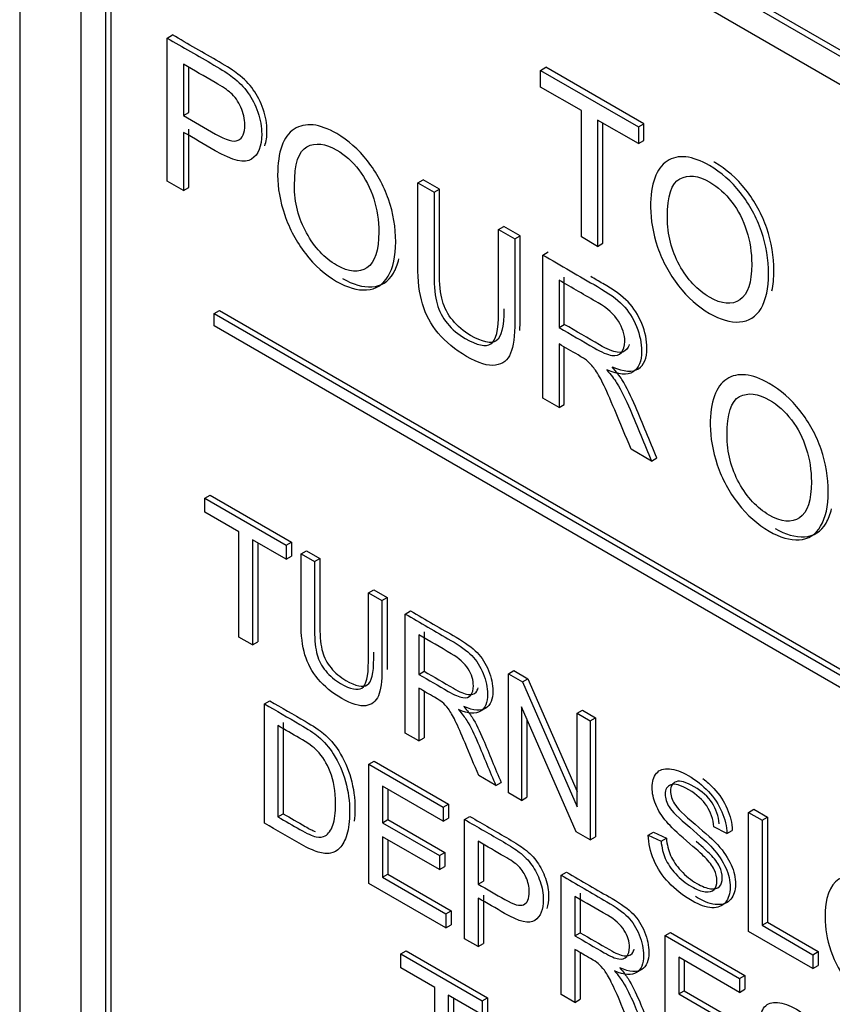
# Model space of a CAD drawing. Header units: inches. Extents: x 1 to 359, y -2 to 239.
# Tile 52 of 57: x 330.78 to 331.319, y 183.907 to 184.559. Entities that reach past the tile are written whole.
import ezdxf

# ---------------------------------------------------------------- set-up
doc = ezdxf.new("R2010")
doc.units = ezdxf.units.IN
doc.header["$MEASUREMENT"] = 0
doc.layers.add('Default', color=7, linetype='Continuous')
doc.layers.add('LAB20180', color=7, linetype='Continuous')

# ---------------------------------------------------------------- blocks, each defined once
blk = doc.blocks.new('SE1')
at = {"layer": 'LAB20180', "color": 7, "linetype": 'Continuous'}
for p, q in [((330.78007, 184.90459), (330.78007, 181.84273)), ((332.23815, 184.01173), (330.91298, 184.77682)), ((332.23461, 184.00969), (330.90945, 184.77478)), ((332.23461, 183.99091), (330.90945, 184.756)), ((330.82073, 184.72356), (330.82073, 181.96864)), ((330.83699, 184.71417), (330.83699, 181.95925)), ((330.84053, 184.71621), (330.84053, 181.96129)), ((330.8779, 184.54735), (330.88143, 184.54939)), ((330.8779, 184.45246), (330.8779, 184.54735)), ((330.88872, 184.52999), (330.88872, 184.4959)), ((330.89226, 184.49794), (330.89226, 184.52793)), ((331.12568, 184.52588), (331.12921, 184.52793)), ((331.12568, 184.51477), (331.12568, 184.52588)), ((331.12568, 184.52588), (331.19052, 184.48845)), ((331.19405, 184.49049), (331.12921, 184.52793)), ((331.15269, 184.49918), (331.12568, 184.51477)), ((330.88872, 184.4959), (330.89226, 184.49794)), ((331.15269, 184.41547), (331.15269, 184.49918)), ((331.19052, 184.47734), (331.16351, 184.49293)), ((331.16351, 184.49293), (331.16351, 184.40922)), ((331.16705, 184.41126), (331.16705, 184.49089)), ((331.19052, 184.48845), (331.19405, 184.49049)), ((331.19405, 184.47938), (331.19405, 184.49049)), ((330.88872, 184.48479), (330.88872, 184.44621)), ((330.89226, 184.44825), (330.89226, 184.48683)), ((331.19052, 184.48845), (331.19052, 184.47734)), ((331.19052, 184.47734), (331.19405, 184.47938)), ((330.88872, 184.44621), (330.8779, 184.45246)), ((331.04416, 184.45136), (331.04769, 184.4534)), ((331.04416, 184.45136), (331.05498, 184.44511)), ((331.05852, 184.44715), (331.04769, 184.4534)), ((330.88872, 184.44621), (330.89226, 184.44825)), ((331.05498, 184.44511), (331.05852, 184.44715)), ((331.09779, 184.42039), (331.10133, 184.42243)), ((331.09779, 184.42039), (331.10856, 184.41417)), ((331.1121, 184.41622), (331.10133, 184.42243)), ((331.10856, 184.41417), (331.1121, 184.41622)), ((331.16351, 184.40922), (331.15269, 184.41547)), ((331.16351, 184.40922), (331.16705, 184.41126)), ((331.1271, 184.40347), (331.13063, 184.40551)), ((331.1271, 184.30859), (331.1271, 184.40347)), ((331.13787, 184.38677), (331.13787, 184.3554)), ((331.1414, 184.35744), (331.1414, 184.38882)), ((330.90912, 184.36468), (330.91265, 184.36672)), ((330.91265, 184.36672), (332.23848, 183.60125)), ((330.90912, 184.35651), (330.90912, 184.36468)), ((330.90912, 184.36468), (332.23494, 183.59921)), ((332.23494, 183.59105), (330.90912, 184.35651)), ((331.13787, 184.3554), (331.1414, 184.35744)), ((331.13787, 184.34448), (331.13787, 184.30237)), ((331.1414, 184.30441), (331.1414, 184.34243)), ((331.13787, 184.30237), (331.1271, 184.30859)), ((331.13787, 184.30237), (331.1414, 184.30441)), ((331.19932, 184.26689), (331.18571, 184.27475)), ((331.19932, 184.26689), (331.20286, 184.26893)), ((330.90296, 184.24216), (330.9065, 184.2442)), ((330.90296, 184.23291), (330.90296, 184.24216)), ((330.90296, 184.24216), (330.95696, 184.21099)), ((330.9065, 184.2442), (330.9605, 184.21303)), ((330.92546, 184.21992), (330.90296, 184.23291)), ((330.92546, 184.15021), (330.92546, 184.21992)), ((330.95696, 184.20173), (330.93447, 184.21472)), ((330.93447, 184.21472), (330.93447, 184.145)), ((330.93801, 184.21268), (330.93801, 184.14704)), ((330.95696, 184.21099), (330.9605, 184.21303)), ((330.95696, 184.21099), (330.95696, 184.20173)), ((330.9605, 184.21303), (330.9605, 184.20377)), ((330.95696, 184.20173), (330.9605, 184.20377)), ((330.96675, 184.20533), (330.97029, 184.20738)), ((330.96675, 184.20533), (330.97572, 184.20016)), ((330.97029, 184.20738), (330.97926, 184.2022)), ((330.97572, 184.20016), (330.97926, 184.2022)), ((331.01142, 184.17955), (331.01496, 184.18159)), ((331.01142, 184.17955), (331.02039, 184.17437)), ((331.01496, 184.18159), (331.02393, 184.17641)), ((331.02039, 184.17437), (331.02393, 184.17641)), ((331.03582, 184.16546), (331.03936, 184.1675)), ((331.03582, 184.08649), (331.03582, 184.16546)), ((330.93447, 184.145), (330.92546, 184.15021)), ((331.04479, 184.1516), (331.04479, 184.12542)), ((331.04833, 184.15364), (331.04833, 184.12746)), ((330.93447, 184.145), (330.93801, 184.14704)), ((331.04479, 184.12542), (331.04833, 184.12746)), ((331.1044, 184.12587), (331.10793, 184.12791)), ((331.1044, 184.0469), (331.1044, 184.12587)), ((331.1044, 184.12587), (331.11368, 184.1205)), ((331.10793, 184.12791), (331.11722, 184.12254)), ((331.11368, 184.1205), (331.11722, 184.12254)), ((331.11368, 184.1205), (331.14984, 184.03754)), ((331.11722, 184.12254), (331.14984, 184.04769)), ((331.04479, 184.11632), (331.04479, 184.08131)), ((331.04833, 184.11427), (331.04833, 184.08335)), ((330.94239, 184.10589), (330.94593, 184.10793)), ((330.94239, 184.02687), (330.94239, 184.10589)), ((331.14924, 184.021), (331.11305, 184.10399)), ((331.11305, 184.10399), (331.11305, 184.0419)), ((331.14984, 184.09963), (331.15337, 184.10167)), ((331.14984, 184.03754), (331.14984, 184.09963)), ((331.14984, 184.09963), (331.15853, 184.09461)), ((331.15337, 184.10167), (331.16207, 184.09665)), ((330.95141, 184.09143), (330.95141, 184.03097)), ((330.95494, 184.09347), (330.95494, 184.03301)), ((331.11658, 184.09589), (331.11658, 184.04394)), ((331.15853, 184.09461), (331.16207, 184.09665)), ((331.15853, 184.09461), (331.15853, 184.01564)), ((331.16207, 184.09665), (331.16207, 184.01768)), ((331.04479, 184.08131), (331.03582, 184.08649)), ((331.04479, 184.08131), (331.04833, 184.08335)), ((331.01178, 184.06583), (331.01532, 184.06787)), ((331.01178, 183.98681), (331.01178, 184.06583)), ((331.01178, 184.06583), (331.0611, 184.03736)), ((331.01532, 184.06787), (331.06463, 184.0394)), ((331.09593, 184.05179), (331.08463, 184.05831)), ((331.09593, 184.05179), (331.09946, 184.05383)), ((331.0611, 184.0281), (331.0208, 184.05137)), ((331.0208, 184.05137), (331.0208, 184.02708)), ((331.02434, 184.04933), (331.02434, 184.02912)), ((331.11305, 184.0419), (331.1044, 184.0469)), ((331.0611, 184.03736), (331.06463, 184.0394)), ((331.06463, 184.0394), (331.06463, 184.03015)), ((331.11305, 184.0419), (331.11658, 184.04394)), ((330.95141, 184.03097), (330.95494, 184.03301)), ((331.0611, 184.03736), (331.0611, 184.0281)), ((331.26357, 184.03396), (331.26711, 184.03601)), ((331.26357, 183.955), (331.26357, 184.03396)), ((331.26357, 184.03396), (331.27254, 184.02879)), ((331.26711, 184.03601), (331.27608, 184.03083)), ((331.0208, 184.02708), (331.02434, 184.02912)), ((331.0208, 184.02708), (331.05855, 184.00529)), ((331.02434, 184.02912), (331.06208, 184.00733)), ((331.0611, 184.0281), (331.06463, 184.03015)), ((331.07526, 184.02918), (331.07879, 184.03122)), ((331.07526, 183.95016), (331.07526, 184.02918)), ((331.27254, 184.02879), (331.27608, 184.03083)), ((331.27254, 184.02879), (331.27254, 183.95907)), ((331.27608, 184.03083), (331.27608, 183.96111)), ((331.15853, 184.01564), (331.14924, 184.021)), ((331.19705, 184.0188), (331.20059, 184.02084)), ((331.20059, 184.02084), (331.2091, 184.01682)), ((331.24928, 184.01998), (331.24058, 184.02426)), ((331.24928, 184.01998), (331.25281, 184.02202)), ((331.05855, 183.99598), (331.0208, 184.01777)), ((331.0208, 184.01777), (331.0208, 183.99091)), ((331.02434, 184.01573), (331.02434, 183.99295)), ((331.08423, 184.01475), (331.08423, 183.98636)), ((331.15853, 184.01564), (331.16207, 184.01768)), ((331.19705, 184.0188), (331.20557, 184.01477)), ((331.20557, 184.01477), (331.2091, 184.01682)), ((331.05855, 184.00529), (331.06208, 184.00733)), ((331.06208, 184.00733), (331.06208, 183.99802)), ((331.08776, 184.01234), (331.08776, 183.9884)), ((331.05855, 184.00529), (331.05855, 183.99598)), ((331.05855, 183.99598), (331.06208, 183.99802)), ((331.13932, 183.9922), (331.14285, 183.99424)), ((331.06269, 183.95742), (331.01178, 183.98681)), ((331.0208, 183.99091), (331.02434, 183.99295)), ((331.0208, 183.99091), (331.06269, 183.96672)), ((331.02434, 183.99295), (331.06622, 183.96876)), ((331.08423, 183.98636), (331.08776, 183.9884)), ((331.13932, 183.91317), (331.13932, 183.9922)), ((331.15187, 183.9803), (331.15187, 183.95417)), ((331.08423, 183.97711), (331.08423, 183.94498)), ((331.08776, 183.97915), (331.08776, 183.94702)), ((331.14833, 183.97826), (331.14833, 183.95213)), ((331.06269, 183.96672), (331.06622, 183.96876)), ((331.06622, 183.96876), (331.06622, 183.95946)), ((331.06269, 183.96672), (331.06269, 183.95742)), ((331.27254, 183.95907), (331.27608, 183.96111)), ((331.27608, 183.96111), (331.30982, 183.94163)), ((331.06269, 183.95742), (331.06622, 183.95946)), ((331.14833, 183.95213), (331.15187, 183.95417)), ((331.20839, 183.95232), (331.21193, 183.95436)), ((331.21193, 183.95436), (331.26124, 183.92589)), ((331.30628, 183.93034), (331.26357, 183.955)), ((331.27254, 183.95907), (331.30628, 183.93959)), ((331.08423, 183.94498), (331.07526, 183.95016)), ((331.20839, 183.8733), (331.20839, 183.95232)), ((331.20839, 183.95232), (331.2577, 183.92385)), ((331.03291, 183.94012), (331.03645, 183.94216)), ((331.03645, 183.94216), (331.09045, 183.91099)), ((331.08423, 183.94498), (331.08776, 183.94702)), ((331.14833, 183.94304), (331.14833, 183.90797)), ((331.15187, 183.94099), (331.15187, 183.91001)), ((331.30628, 183.93959), (331.30982, 183.94163)), ((331.30982, 183.94163), (331.30982, 183.93238)), ((331.03291, 183.93087), (331.03291, 183.94012)), ((331.03291, 183.94012), (331.08691, 183.90895)), ((331.2577, 183.91459), (331.21741, 183.93786)), ((331.21741, 183.93786), (331.21741, 183.91357)), ((331.22094, 183.93582), (331.22094, 183.91561)), ((331.30628, 183.93959), (331.30628, 183.93034)), ((331.0554, 183.91788), (331.03291, 183.93087)), ((331.30628, 183.93034), (331.30982, 183.93238)), ((331.2577, 183.92385), (331.26124, 183.92589)), ((331.2577, 183.92385), (331.2577, 183.91459)), ((331.26124, 183.92589), (331.26124, 183.91664)), ((331.0554, 183.84812), (331.0554, 183.91788)), ((331.21741, 183.91357), (331.22094, 183.91561)), ((331.22094, 183.91561), (331.25869, 183.89382)), ((331.2577, 183.91459), (331.26124, 183.91664)), ((331.08691, 183.89969), (331.06442, 183.91268)), ((331.06442, 183.91268), (331.06442, 183.84291)), ((331.06795, 183.91064), (331.06795, 183.84495)), ((331.08691, 183.90895), (331.09045, 183.91099)), ((331.08691, 183.90895), (331.08691, 183.89969)), ((331.09045, 183.91099), (331.09045, 183.90173)), ((331.14833, 183.90797), (331.13932, 183.91317)), ((331.14833, 183.90797), (331.15187, 183.91001)), ((331.21741, 183.91357), (331.25515, 183.89178))]:
    blk.add_line(p, q, dxfattribs=at)
for points, knots in [([(330.94265, 184.47597), (330.94364, 184.47865), (330.94414, 184.4819), (330.94414, 184.49039), (330.94328, 184.49522), (330.94163, 184.50012), (330.93999, 184.50498), (330.93778, 184.50931), (330.93507, 184.51306), (330.93233, 184.51685), (330.92895, 184.52027), (330.9249, 184.52341), (330.92206, 184.52562), (330.9179, 184.52834), (330.91243, 184.53149), (330.9021, 184.53746), (330.89177, 184.54342), (330.88143, 184.54939)], [0.4013229, 0.4013229, 0.4013229, 0.4013229, 0.46638, 0.46638, 0.5459332, 0.5459332, 0.5459332, 0.6187492, 0.6187492, 0.6187492, 0.6955471, 0.6955471, 0.6955471, 0.7830462, 0.7830462, 0.7830462, 1, 1, 1, 1]), ([(330.8779, 184.54735), (330.88823, 184.54138), (330.89856, 184.53542), (330.9089, 184.52945), (330.91436, 184.52629), (330.91852, 184.52358), (330.92136, 184.52137), (330.92541, 184.51822), (330.9288, 184.5148), (330.93153, 184.51102), (330.93424, 184.50726), (330.93645, 184.50294), (330.93809, 184.49808), (330.93974, 184.49318), (330.94061, 184.48835), (330.94061, 184.4756), (330.93837, 184.47008), (330.93394, 184.46701), (330.92951, 184.46395), (330.92142, 184.46585), (330.90977, 184.47263), (330.90276, 184.47672), (330.89574, 184.48074), (330.88872, 184.48479)], [0, 0, 0, 0, 0.216954, 0.216954, 0.216954, 0.304453, 0.304453, 0.304453, 0.381251, 0.381251, 0.381251, 0.454067, 0.454067, 0.454067, 0.53362, 0.53362, 0.671225, 0.671225, 0.671225, 0.852685, 0.852685, 0.852685, 1, 1, 1, 1]), ([(330.88872, 184.4959), (330.89581, 184.4918), (330.9029, 184.48771), (330.90999, 184.48362), (330.91699, 184.47958), (330.92202, 184.47819), (330.92792, 184.48084), (330.9294, 184.48428), (330.9294, 184.49375), (330.92852, 184.49766), (330.92683, 184.50148), (330.92512, 184.50534), (330.92278, 184.50855), (330.91994, 184.51108), (330.91808, 184.51273), (330.91469, 184.51499), (330.90977, 184.51784), (330.90276, 184.52189), (330.89574, 184.52594), (330.88872, 184.52999)], [0, 0, 0, 0, 0.215553, 0.215553, 0.215553, 0.355111, 0.355111, 0.494668, 0.494668, 0.595727, 0.595727, 0.595727, 0.683082, 0.683082, 0.683082, 0.786659, 0.786659, 0.786659, 1, 1, 1, 1]), ([(330.95121, 184.45635), (330.95121, 184.472), (330.95488, 184.4822), (330.96215, 184.4869), (330.96945, 184.49162), (330.97888, 184.49063), (330.99796, 184.47961), (331.00479, 184.47358), (331.01086, 184.46585), (331.01691, 184.45814), (331.02152, 184.44972), (331.02475, 184.4404), (331.02799, 184.43106), (331.02951, 184.42169), (331.02951, 184.40262), (331.02781, 184.39501), (331.02114, 184.38371), (331.01638, 184.38071), (331.01026, 184.38034), (331.0041, 184.37995), (330.99747, 184.38191), (330.98265, 184.39047), (330.97576, 184.39653), (330.96969, 184.40439), (330.96365, 184.41222), (330.95903, 184.42071), (330.95592, 184.42996), (330.95279, 184.43924), (330.95121, 184.44801), (330.95121, 184.45635)], [0, 0, 0, 0, 0.133288, 0.133288, 0.133288, 0.256521, 0.256521, 0.33712, 0.33712, 0.33712, 0.417226, 0.417226, 0.417226, 0.502205, 0.502205, 0.588318, 0.588318, 0.674431, 0.674431, 0.674431, 0.752878, 0.752878, 0.837964, 0.837964, 0.837964, 0.918255, 0.918255, 0.918255, 1, 1, 1, 1]), ([(330.96237, 184.44965), (330.96237, 184.43823), (330.96505, 184.42765), (330.97035, 184.41809), (330.97568, 184.40847), (330.98227, 184.40136), (330.99845, 184.39201), (331.00518, 184.39141), (331.01567, 184.39861), (331.0183, 184.4065), (331.0183, 184.42639), (331.0172, 184.43371), (331.01496, 184.44075), (331.01271, 184.44782), (331.00939, 184.45414), (331.00507, 184.45985), (331.00073, 184.46558), (330.99588, 184.46989), (330.98282, 184.47743), (330.9762, 184.47822), (330.97068, 184.47528), (330.96518, 184.47236), (330.96237, 184.46386), (330.96237, 184.44965)], [0, 0, 0, 0, 0.12936, 0.12936, 0.12936, 0.25362, 0.25362, 0.379572, 0.379572, 0.505523, 0.505523, 0.58514, 0.58514, 0.58514, 0.664225, 0.664225, 0.664225, 0.743181, 0.743181, 0.854837, 0.854837, 0.854837, 1, 1, 1, 1]), ([(331.19861, 184.4351), (331.19861, 184.45082), (331.20227, 184.46095), (331.20955, 184.46572), (331.21679, 184.47047), (331.22628, 184.46938), (331.24536, 184.45837), (331.25219, 184.45234), (331.25826, 184.44467), (331.26435, 184.43697), (331.26898, 184.42844), (331.27215, 184.41916), (331.27534, 184.40982), (331.2769, 184.40044), (331.2769, 184.38138), (331.27521, 184.37377), (331.26854, 184.36247), (331.26378, 184.35947), (331.25766, 184.35909), (331.25149, 184.35871), (331.24486, 184.36067), (331.23005, 184.36922), (331.22316, 184.37535), (331.21102, 184.39094), (331.20643, 184.39946), (331.20331, 184.40871), (331.20019, 184.41799), (331.19861, 184.42677), (331.19861, 184.4351)], [0, 0, 0, 0, 0.133447, 0.133447, 0.133447, 0.256566, 0.256566, 0.337089, 0.337089, 0.337089, 0.417383, 0.417383, 0.417383, 0.502336, 0.502336, 0.588422, 0.588422, 0.674508, 0.674508, 0.674508, 0.751424, 0.751424, 0.834849, 0.834849, 0.918274, 0.918274, 0.918274, 1, 1, 1, 1]), ([(331.27908, 184.37969), (331.27998, 184.3836), (331.28044, 184.38804), (331.28044, 184.40248), (331.27887, 184.41186), (331.27568, 184.4212), (331.27251, 184.43048), (331.26789, 184.43901), (331.26179, 184.44671), (331.25573, 184.45438), (331.24889, 184.46041), (331.24112, 184.46489), (331.2409, 184.46502), (331.24068, 184.46514)], [0.4530252, 0.4530252, 0.4530252, 0.4530252, 0.4976638, 0.4976638, 0.5826169, 0.5826169, 0.5826169, 0.6629108, 0.6629108, 0.6629108, 0.7434342, 0.7434342, 0.7458225, 0.7458225, 0.7458225, 0.7458225]), ([(331.20976, 184.42841), (331.20976, 184.41698), (331.21244, 184.40641), (331.21775, 184.39684), (331.22308, 184.38723), (331.22966, 184.38011), (331.24585, 184.37077), (331.25257, 184.37017), (331.26307, 184.37737), (331.26569, 184.38526), (331.26569, 184.40515), (331.2646, 184.41247), (331.26236, 184.41951), (331.26011, 184.42658), (331.25678, 184.43296), (331.24814, 184.44426), (331.24328, 184.44864), (331.23021, 184.45619), (331.2236, 184.45698), (331.21807, 184.45404), (331.21258, 184.45112), (331.20976, 184.44261), (331.20976, 184.42841)], [0, 0, 0, 0, 0.129361, 0.129361, 0.129361, 0.253624, 0.253624, 0.379577, 0.379577, 0.50553, 0.50553, 0.585148, 0.585148, 0.585148, 0.664139, 0.664139, 0.74313, 0.74313, 0.854835, 0.854835, 0.854835, 1, 1, 1, 1]), ([(331.10856, 184.41417), (331.10856, 184.39591), (331.10856, 184.37764), (331.10856, 184.35938), (331.10856, 184.34984), (331.10763, 184.3428), (331.10578, 184.33832), (331.1039, 184.3338), (331.10058, 184.33116), (331.09085, 184.3297), (331.08445, 184.33169), (331.06887, 184.34069), (331.06264, 184.3458), (331.05772, 184.35167), (331.05284, 184.35749), (331.04941, 184.36398), (331.04728, 184.37102), (331.04517, 184.37797), (331.04416, 184.38652), (331.04416, 184.39656), (331.04416, 184.41483), (331.04416, 184.43309), (331.04416, 184.45136)], [0, 0, 0, 0, 0.229406, 0.229406, 0.229406, 0.325749, 0.325749, 0.325749, 0.415354, 0.415354, 0.50496, 0.50496, 0.592698, 0.592698, 0.592698, 0.669456, 0.669456, 0.669456, 0.770584, 0.770584, 0.770584, 1, 1, 1, 1]), ([(331.05498, 184.44511), (331.05498, 184.42688), (331.05498, 184.40866), (331.05498, 184.39044), (331.05498, 184.38217), (331.05564, 184.37573), (331.05695, 184.37106), (331.05825, 184.36645), (331.06056, 184.36209), (331.06379, 184.35814), (331.06704, 184.35417), (331.07095, 184.35079), (331.0756, 184.34817), (331.08358, 184.34367), (331.08932, 184.34227), (331.09271, 184.34454), (331.09607, 184.34679), (331.09779, 184.35379), (331.09779, 184.36572), (331.09779, 184.38394), (331.09779, 184.40217), (331.09779, 184.42039)], [0, 0, 0, 0, 0.272277, 0.272277, 0.272277, 0.364295, 0.364295, 0.364295, 0.425023, 0.425023, 0.425023, 0.495541, 0.495541, 0.495541, 0.601576, 0.601576, 0.601576, 0.727751, 0.727751, 0.727751, 1, 1, 1, 1]), ([(331.10133, 184.36773), (331.10133, 184.35582), (331.0996, 184.34883), (331.09624, 184.34658), (331.09285, 184.34431), (331.08711, 184.34571), (331.07913, 184.35021), (331.07448, 184.35283), (331.07057, 184.35621), (331.06732, 184.36019), (331.0641, 184.36413), (331.06178, 184.36849), (331.06049, 184.3731), (331.05918, 184.37777), (331.05852, 184.38421), (331.05852, 184.39248), (331.05852, 184.4107), (331.05852, 184.42893), (331.05852, 184.44715)], [0.2723584, 0.2723584, 0.2723584, 0.2723584, 0.3984241, 0.3984241, 0.3984241, 0.5044593, 0.5044593, 0.5044593, 0.5749769, 0.5749769, 0.5749769, 0.6357049, 0.6357049, 0.6357049, 0.7277228, 0.7277228, 0.7277228, 1, 1, 1, 1]), ([(331.11184, 184.35338), (331.11201, 184.35583), (331.1121, 184.35851), (331.1121, 184.36142), (331.1121, 184.37968), (331.1121, 184.39795), (331.1121, 184.41622)], [0.7411739, 0.7411739, 0.7411739, 0.7411739, 0.7705939, 0.7705939, 0.7705939, 1, 1, 1, 1]), ([(330.99419, 184.38789), (331.00118, 184.3839), (331.00772, 184.382), (331.0138, 184.38238), (331.01992, 184.38276), (331.02468, 184.38575), (331.02962, 184.39412), (331.03084, 184.3973), (331.03168, 184.40093)], [0.2481866, 0.2481866, 0.2481866, 0.2481866, 0.3255694, 0.3255694, 0.3255694, 0.411682, 0.411682, 0.4531382, 0.4531382, 0.4531382, 0.4531382]), ([(331.1271, 184.40347), (331.1392, 184.39649), (331.1513, 184.3895), (331.1634, 184.38251), (331.17073, 184.37828), (331.1763, 184.37424), (331.18013, 184.37033), (331.18391, 184.36646), (331.18697, 184.36165), (331.18926, 184.35603), (331.19158, 184.35035), (331.19265, 184.34498), (331.19265, 184.33305), (331.19079, 184.32844), (331.18325, 184.32358), (331.1774, 184.32399), (331.16952, 184.32734)], [0, 0, 0, 0, 0.318055, 0.318055, 0.318055, 0.466627, 0.466627, 0.466627, 0.573877, 0.573877, 0.573877, 0.69377, 0.69377, 0.846885, 0.846885, 1, 1, 1, 1]), ([(331.13787, 184.3554), (331.14567, 184.3509), (331.15347, 184.34639), (331.16127, 184.34189), (331.16619, 184.33905), (331.17013, 184.33734), (331.17291, 184.33693), (331.17568, 184.33653), (331.17783, 184.33719), (331.17931, 184.33892), (331.18077, 184.34064), (331.1815, 184.34309), (331.1815, 184.35066), (331.18008, 184.35521), (331.17723, 184.35969), (331.17439, 184.36417), (331.16996, 184.36825), (331.16389, 184.37175), (331.15522, 184.37676), (331.14654, 184.38177), (331.13787, 184.38677)], [0, 0, 0, 0, 0.228902, 0.228902, 0.228902, 0.344355, 0.344355, 0.344355, 0.424671, 0.424671, 0.424671, 0.499115, 0.499115, 0.606983, 0.606983, 0.606983, 0.745517, 0.745517, 0.745517, 1, 1, 1, 1]), ([(331.17306, 184.32938), (331.18093, 184.32603), (331.18678, 184.32562), (331.19433, 184.33048), (331.19619, 184.33509), (331.19619, 184.34702), (331.19512, 184.35239), (331.1928, 184.35807), (331.1905, 184.36369), (331.18745, 184.3685), (331.18367, 184.37237), (331.17984, 184.37628), (331.17426, 184.38032), (331.16694, 184.38455), (331.16425, 184.3861), (331.16157, 184.38765), (331.15888, 184.3892)], [0, 0, 0, 0, 0.1531152, 0.1531152, 0.3062305, 0.3062305, 0.4261226, 0.4261226, 0.4261226, 0.5333734, 0.5333734, 0.5333734, 0.6819455, 0.6819455, 0.6819455, 0.7525, 0.7525, 0.7525, 0.7525]), ([(331.18451, 184.34414), (331.18414, 184.3429), (331.18359, 184.34184), (331.18285, 184.34096), (331.18137, 184.33923), (331.17922, 184.33857), (331.17645, 184.33897), (331.17366, 184.33938), (331.16972, 184.34109), (331.1648, 184.34393), (331.157, 184.34843), (331.1492, 184.35294), (331.1414, 184.35744)], [0.5374202, 0.5374202, 0.5374202, 0.5374202, 0.5753291, 0.5753291, 0.5753291, 0.6556455, 0.6556455, 0.6556455, 0.7710982, 0.7710982, 0.7710982, 1, 1, 1, 1]), ([(331.18571, 184.27475), (331.18208, 184.28343), (331.17845, 184.29211), (331.17483, 184.30079), (331.17169, 184.30831), (331.16909, 184.31414), (331.16701, 184.31837), (331.16495, 184.32256), (331.16313, 184.32573), (331.16149, 184.32787), (331.15989, 184.32997), (331.15821, 184.33179), (331.15657, 184.33324), (331.15534, 184.33433), (331.15329, 184.33558), (331.1505, 184.33719), (331.14629, 184.33962), (331.14208, 184.34205), (331.13787, 184.34448)], [0, 0, 0, 0, 0.30738, 0.30738, 0.30738, 0.515965, 0.515965, 0.515965, 0.63426, 0.63426, 0.63426, 0.716193, 0.716193, 0.716193, 0.808495, 0.808495, 0.808495, 1, 1, 1, 1]), ([(331.16952, 184.32734), (331.17242, 184.32402), (331.17461, 184.32118), (331.17609, 184.31881), (331.17932, 184.31362), (331.18226, 184.30761), (331.18511, 184.30098), (331.18997, 184.28964), (331.19458, 184.27825), (331.19932, 184.26689)], [0, 0, 0, 0, 0.159913, 0.159913, 0.159913, 0.45291, 0.45291, 0.45291, 1, 1, 1, 1]), ([(331.20286, 184.26893), (331.19812, 184.28029), (331.19351, 184.29168), (331.18864, 184.30302), (331.1858, 184.30965), (331.18286, 184.31566), (331.17962, 184.32086), (331.17814, 184.32322), (331.17596, 184.32606), (331.17306, 184.32938)], [0, 0, 0, 0, 0.54709, 0.54709, 0.54709, 0.840087, 0.840087, 0.840087, 1, 1, 1, 1]), ([(331.23819, 184.29066), (331.23819, 184.30631), (331.24186, 184.31651), (331.24913, 184.32121), (331.25643, 184.32593), (331.26586, 184.32494), (331.28494, 184.31392), (331.29177, 184.30789), (331.29784, 184.30016), (331.30389, 184.29246), (331.30856, 184.284), (331.31173, 184.27472), (331.31492, 184.26537), (331.31649, 184.256), (331.31649, 184.23693), (331.31479, 184.22933), (331.30812, 184.21803), (331.30336, 184.21503), (331.29724, 184.21465), (331.29108, 184.21427), (331.28445, 184.21623), (331.26963, 184.22478), (331.26274, 184.23084), (331.25667, 184.2387), (331.25063, 184.24653), (331.24601, 184.25502), (331.2429, 184.26427), (331.23977, 184.27355), (331.23819, 184.28232), (331.23819, 184.29066)], [0, 0, 0, 0, 0.133288, 0.133288, 0.133288, 0.256521, 0.256521, 0.337119, 0.337119, 0.337119, 0.417249, 0.417249, 0.417249, 0.502221, 0.502221, 0.588326, 0.588326, 0.674431, 0.674431, 0.674431, 0.752879, 0.752879, 0.837964, 0.837964, 0.837964, 0.918255, 0.918255, 0.918255, 1, 1, 1, 1]), ([(331.24935, 184.28397), (331.24935, 184.27254), (331.25203, 184.26196), (331.25733, 184.2524), (331.26266, 184.24279), (331.26925, 184.23567), (331.28543, 184.22633), (331.29216, 184.22573), (331.30265, 184.23292), (331.30528, 184.24082), (331.30528, 184.2607), (331.30418, 184.26803), (331.30194, 184.27506), (331.29969, 184.28213), (331.29637, 184.28845), (331.29205, 184.29416), (331.28775, 184.29984), (331.28286, 184.3042), (331.2698, 184.31174), (331.26318, 184.31253), (331.25766, 184.3096), (331.25216, 184.30668), (331.24935, 184.29817), (331.24935, 184.28397)], [0, 0, 0, 0, 0.129361, 0.129361, 0.129361, 0.253622, 0.253622, 0.379575, 0.379575, 0.505527, 0.505527, 0.585145, 0.585145, 0.585145, 0.66423, 0.66423, 0.66423, 0.743184, 0.743184, 0.854836, 0.854836, 0.854836, 1, 1, 1, 1]), ([(331.28116, 184.2222), (331.28816, 184.21821), (331.2947, 184.21631), (331.30078, 184.21669), (331.3069, 184.21707), (331.31166, 184.22007), (331.3166, 184.22844), (331.31782, 184.23161), (331.31866, 184.23524)], [0.2481864, 0.2481864, 0.2481864, 0.2481864, 0.325569, 0.325569, 0.325569, 0.4116742, 0.4116742, 0.4531272, 0.4531272, 0.4531272, 0.4531272]), ([(331.02039, 184.17437), (331.02039, 184.15917), (331.02039, 184.14398), (331.02039, 184.12878), (331.02039, 184.12079), (331.01962, 184.11493), (331.01807, 184.1112), (331.0165, 184.10743), (331.0137, 184.10526), (331.00964, 184.10465), (331.00562, 184.10405), (331.00031, 184.10568), (330.98733, 184.11317), (330.9821, 184.11745), (330.97805, 184.12232), (330.97397, 184.1272), (330.97108, 184.1326), (330.96935, 184.13843), (330.96763, 184.14421), (330.96675, 184.15134), (330.96675, 184.15975), (330.96675, 184.17495), (330.96675, 184.19014), (330.96675, 184.20533)], [0, 0, 0, 0, 0.229163, 0.229163, 0.229163, 0.325778, 0.325778, 0.325778, 0.402506, 0.402506, 0.402506, 0.499254, 0.499254, 0.592667, 0.592667, 0.592667, 0.669452, 0.669452, 0.669452, 0.770844, 0.770844, 0.770844, 1, 1, 1, 1]), ([(330.97926, 184.2022), (330.97926, 184.18702), (330.97926, 184.17184), (330.97926, 184.15667), (330.97926, 184.14978), (330.97985, 184.14439), (330.98094, 184.1405), (330.98202, 184.13666), (330.9839, 184.13306), (330.98663, 184.12975), (330.98935, 184.12645), (330.9926, 184.12368), (331.00312, 184.1176), (331.00785, 184.1166), (331.01068, 184.11844), (331.01352, 184.1203), (331.01496, 184.12612), (331.01496, 184.13606), (331.01496, 184.13744), (331.01496, 184.13882), (331.01496, 184.14019)], [0, 0, 0, 0, 0.2723046, 0.2723046, 0.2723046, 0.3643747, 0.3643747, 0.3643747, 0.4251473, 0.4251473, 0.4251473, 0.490001, 0.490001, 0.6013969, 0.6013969, 0.6013969, 0.7277258, 0.7277258, 0.7277258, 0.7524737, 0.7524737, 0.7524737, 0.7524737]), ([(330.97572, 184.20016), (330.97572, 184.18498), (330.97572, 184.1698), (330.97572, 184.15462), (330.97572, 184.14774), (330.97632, 184.14235), (330.97741, 184.13846), (330.97849, 184.13462), (330.98037, 184.13102), (330.9831, 184.12771), (330.98582, 184.12441), (330.98906, 184.12163), (330.99958, 184.11556), (331.00432, 184.11456), (331.00714, 184.1164), (331.00998, 184.11826), (331.01142, 184.12408), (331.01142, 184.13402), (331.01142, 184.14919), (331.01142, 184.16437), (331.01142, 184.17955)], [0, 0, 0, 0, 0.272305, 0.272305, 0.272305, 0.364375, 0.364375, 0.364375, 0.425147, 0.425147, 0.425147, 0.490001, 0.490001, 0.601397, 0.601397, 0.601397, 0.727726, 0.727726, 0.727726, 1, 1, 1, 1]), ([(331.02393, 184.17641), (331.02393, 184.16121), (331.02393, 184.14602), (331.02393, 184.13083), (331.02393, 184.13006), (331.02392, 184.12932), (331.0239, 184.12859)], [0, 0, 0, 0, 0.2291629, 0.2291629, 0.2291629, 0.2383938, 0.2383938, 0.2383938, 0.2383938]), ([(331.03582, 184.16546), (331.0459, 184.15964), (331.05598, 184.15382), (331.06606, 184.148), (331.07216, 184.14448), (331.0768, 184.14111), (331.07999, 184.13785), (331.08314, 184.13463), (331.08568, 184.13062), (331.08759, 184.12595), (331.08951, 184.12125), (331.09042, 184.11674), (331.09042, 184.10681), (331.08887, 184.10297), (331.08259, 184.09892), (331.07771, 184.09926), (331.07116, 184.10205)], [0, 0, 0, 0, 0.318057, 0.318057, 0.318057, 0.46663, 0.46663, 0.46663, 0.573882, 0.573882, 0.573882, 0.693773, 0.693773, 0.846886, 0.846886, 1, 1, 1, 1]), ([(331.03936, 184.1675), (331.04944, 184.16168), (331.05952, 184.15586), (331.06959, 184.15004), (331.07569, 184.14652), (331.08034, 184.14315), (331.08353, 184.13989), (331.08667, 184.13668), (331.08922, 184.13267), (331.09113, 184.12799), (331.09305, 184.12329), (331.09395, 184.11879), (331.09395, 184.10885), (331.0924, 184.10501), (331.08612, 184.10096), (331.08125, 184.1013), (331.07469, 184.10409)], [0, 0, 0, 0, 0.318057, 0.318057, 0.318057, 0.46663, 0.46663, 0.46663, 0.573882, 0.573882, 0.573882, 0.693773, 0.693773, 0.846886, 0.846886, 1, 1, 1, 1]), ([(331.04479, 184.12542), (331.05128, 184.12168), (331.05776, 184.11794), (331.06424, 184.11419), (331.06838, 184.1118), (331.07161, 184.11041), (331.07398, 184.11004), (331.07631, 184.10968), (331.07808, 184.11025), (331.07931, 184.1117), (331.08054, 184.11315), (331.08108, 184.11525), (331.08108, 184.1215), (331.07995, 184.12526), (331.07758, 184.12905), (331.07526, 184.13276), (331.07152, 184.13612), (331.06642, 184.13912), (331.05921, 184.14335), (331.052, 184.14744), (331.04479, 184.1516)], [0, 0, 0, 0, 0.228356, 0.228356, 0.228356, 0.344327, 0.344327, 0.344327, 0.424674, 0.424674, 0.424674, 0.498233, 0.498233, 0.607039, 0.607039, 0.607039, 0.745972, 0.745972, 0.745972, 1, 1, 1, 1]), ([(331.04833, 184.12746), (331.05481, 184.12372), (331.06129, 184.11998), (331.06777, 184.11624), (331.07192, 184.11384), (331.07515, 184.11245), (331.07752, 184.11208), (331.07984, 184.11172), (331.08161, 184.11229), (331.08284, 184.11374), (331.08348, 184.11449), (331.08394, 184.11542), (331.08423, 184.11649)], [0, 0, 0, 0, 0.2283563, 0.2283563, 0.2283563, 0.344327, 0.344327, 0.344327, 0.4246744, 0.4246744, 0.4246744, 0.4628265, 0.4628265, 0.4628265, 0.4628265]), ([(331.08463, 184.05831), (331.08161, 184.06552), (331.07859, 184.07273), (331.07557, 184.07994), (331.07295, 184.0862), (331.07075, 184.09109), (331.06906, 184.09458), (331.06736, 184.09812), (331.06583, 184.10076), (331.06446, 184.10255), (331.06312, 184.10431), (331.06173, 184.10581), (331.06032, 184.10699), (331.05932, 184.10783), (331.05763, 184.10891), (331.05531, 184.11025), (331.05181, 184.11228), (331.0483, 184.1143), (331.04479, 184.11632)], [0, 0, 0, 0, 0.306819, 0.306819, 0.306819, 0.515477, 0.515477, 0.515477, 0.634456, 0.634456, 0.634456, 0.716945, 0.716945, 0.716945, 0.808478, 0.808478, 0.808478, 1, 1, 1, 1]), ([(330.94239, 184.10589), (330.95026, 184.10135), (330.95812, 184.09681), (330.96598, 184.09227), (330.97126, 184.08922), (330.97536, 184.08649), (330.97814, 184.08415), (330.98205, 184.08085), (330.98542, 184.077), (330.98815, 184.07269), (330.99174, 184.06702), (330.99448, 184.06099), (330.99803, 184.048), (330.99894, 184.04122), (330.99894, 184.02818), (330.99835, 184.02316), (330.99589, 184.01533), (330.99435, 184.01238), (330.99248, 184.01041), (330.99062, 184.00845), (330.98847, 184.00731), (330.98624, 184.00686), (330.98398, 184.00641), (330.98128, 184.00668), (330.97805, 184.00765), (330.9749, 184.0086), (330.97122, 184.01023), (330.96707, 184.01262), (330.95885, 184.01737), (330.95062, 184.02212), (330.94239, 184.02687)], [0, 0, 0, 0, 0.150622, 0.150622, 0.150622, 0.228643, 0.228643, 0.228643, 0.300629, 0.300629, 0.300629, 0.39726, 0.39726, 0.493892, 0.493892, 0.576101, 0.576101, 0.65831, 0.65831, 0.65831, 0.714749, 0.714749, 0.714749, 0.771756, 0.771756, 0.771756, 0.842405, 0.842405, 0.842405, 1, 1, 1, 1]), ([(330.94593, 184.10793), (330.95379, 184.10339), (330.96165, 184.09885), (330.96951, 184.09431), (330.9748, 184.09126), (330.97889, 184.08853), (330.98167, 184.08619), (330.98559, 184.08289), (330.98896, 184.07904), (330.99169, 184.07473), (330.99528, 184.06906), (330.99802, 184.06303), (331.00157, 184.05005), (331.00248, 184.04326), (331.00248, 184.03327), (331.00234, 184.03056), (331.00204, 184.0281)], [0, 0, 0, 0, 0.1506217, 0.1506217, 0.1506217, 0.2286425, 0.2286425, 0.2286425, 0.3006289, 0.3006289, 0.3006289, 0.3972604, 0.3972604, 0.4938919, 0.4938919, 0.5343191, 0.5343191, 0.5343191, 0.5343191]), ([(331.07469, 184.10409), (331.07706, 184.10136), (331.07888, 184.09899), (331.08016, 184.09699), (331.08289, 184.0927), (331.0853, 184.08771), (331.08762, 184.08217), (331.09158, 184.07272), (331.09552, 184.06327), (331.09946, 184.05383)], [0, 0, 0, 0, 0.160081, 0.160081, 0.160081, 0.453032, 0.453032, 0.453032, 1, 1, 1, 1]), ([(331.07116, 184.10205), (331.07353, 184.09932), (331.07535, 184.09695), (331.07662, 184.09495), (331.07936, 184.09066), (331.08177, 184.08567), (331.08409, 184.08013), (331.08804, 184.07068), (331.09198, 184.06123), (331.09593, 184.05179)], [0, 0, 0, 0, 0.160081, 0.160081, 0.160081, 0.453032, 0.453032, 0.453032, 1, 1, 1, 1]), ([(330.95141, 184.03097), (330.95628, 184.02816), (330.96115, 184.02534), (330.96602, 184.02253), (330.97053, 184.01993), (330.97408, 184.01835), (330.97668, 184.0178), (330.97925, 184.01725), (330.98128, 184.01751), (330.98497, 184.01964), (330.98661, 184.02201), (330.98783, 184.0255), (330.98905, 184.02895), (330.98961, 184.03373), (330.98961, 184.04798), (330.98847, 184.055), (330.9861, 184.06083), (330.98376, 184.06662), (330.98091, 184.07124), (330.9775, 184.07474), (330.97509, 184.0772), (330.97117, 184.08002), (330.9658, 184.08312), (330.961, 184.08589), (330.95621, 184.08866), (330.95141, 184.09143)], [0, 0, 0, 0, 0.131488, 0.131488, 0.131488, 0.228323, 0.228323, 0.228323, 0.291645, 0.291645, 0.383751, 0.383751, 0.383751, 0.499102, 0.499102, 0.657962, 0.657962, 0.657962, 0.76402, 0.76402, 0.76402, 0.87055, 0.87055, 0.87055, 1, 1, 1, 1]), ([(331.20557, 184.01477), (331.20598, 184.01054), (331.20693, 184.00673), (331.20839, 184.00337), (331.20988, 183.99992), (331.21217, 183.99656), (331.21836, 183.98983), (331.22187, 183.98701), (331.2292, 183.98278), (331.23225, 183.9816), (331.23753, 183.98097), (331.23949, 183.98147), (331.24076, 183.98283), (331.24202, 183.98418), (331.24268, 183.98604), (331.24268, 183.99093), (331.24204, 183.99345), (331.24076, 183.99603), (331.23951, 183.99857), (331.23744, 184.00131), (331.23462, 184.00421), (331.23275, 184.00612), (331.2287, 184.00973), (331.22246, 184.01506), (331.21618, 184.02044), (331.2118, 184.02463), (331.2093, 184.0276), (331.20606, 184.03145), (331.20361, 184.0353), (331.20202, 184.03917), (331.20043, 184.043), (331.19965, 184.04674), (331.19965, 184.05436), (331.2006, 184.05754), (331.20452, 184.06222), (331.20739, 184.0632), (331.21112, 184.06283), (331.21491, 184.06245), (331.21904, 184.06099), (331.2287, 184.05542), (331.23316, 184.05189), (331.2409, 184.04364), (331.24386, 184.0392), (331.24591, 184.03433), (331.24797, 184.02944), (331.2491, 184.02471), (331.24928, 184.01998)], [0, 0, 0, 0, 0.049731, 0.049731, 0.049731, 0.102632, 0.102632, 0.155533, 0.155533, 0.202833, 0.202833, 0.250133, 0.250133, 0.250133, 0.283636, 0.283636, 0.317867, 0.317867, 0.317867, 0.358823, 0.358823, 0.358823, 0.428425, 0.428425, 0.428425, 0.504966, 0.504966, 0.504966, 0.559031, 0.559031, 0.559031, 0.612341, 0.612341, 0.66946, 0.66946, 0.726578, 0.726578, 0.726578, 0.792403, 0.792403, 0.864745, 0.864745, 0.937087, 0.937087, 0.937087, 1, 1, 1, 1]), ([(331.24058, 184.02426), (331.24013, 184.02947), (331.23858, 184.0341), (331.2332, 184.04224), (331.22924, 184.04579), (331.22401, 184.04887), (331.21854, 184.05208), (331.21454, 184.05313), (331.21208, 184.05223), (331.20959, 184.05133), (331.2083, 184.04932), (331.2083, 184.04322), (331.20921, 184.04038), (331.21099, 184.03751), (331.21274, 184.03469), (331.21722, 184.03018), (331.22455, 184.02405), (331.23189, 184.01792), (331.23694, 184.01328), (331.23967, 184.01028), (331.24368, 184.00588), (331.24659, 184.0015), (331.2485, 183.99719), (331.25044, 183.99283), (331.25137, 183.98854), (331.25137, 183.98007), (331.25032, 183.97674), (331.24823, 183.97426), (331.24613, 183.97179), (331.24318, 183.97061), (331.23931, 183.97074), (331.23542, 183.97087), (331.23102, 183.97248), (331.22, 183.97884), (331.21481, 183.98283), (331.21062, 183.98736), (331.20649, 183.99182), (331.2032, 183.99685), (331.20083, 184.00242), (331.19848, 184.00794), (331.19719, 184.01341), (331.19705, 184.0188)], [0, 0, 0, 0, 0.065121, 0.065121, 0.130243, 0.130243, 0.130243, 0.199378, 0.199378, 0.199378, 0.244441, 0.244441, 0.283689, 0.283689, 0.283689, 0.363695, 0.363695, 0.363695, 0.450514, 0.450514, 0.450514, 0.513125, 0.513125, 0.513125, 0.571145, 0.571145, 0.629891, 0.629891, 0.629891, 0.69501, 0.69501, 0.69501, 0.766629, 0.766629, 0.856989, 0.856989, 0.856989, 0.928216, 0.928216, 0.928216, 1, 1, 1, 1]), ([(331.24412, 184.02631), (331.24366, 184.03151), (331.24211, 184.03614), (331.23674, 184.04429), (331.23278, 184.04784), (331.22754, 184.05091), (331.22208, 184.05412), (331.21807, 184.05517), (331.21561, 184.05428), (331.21313, 184.05337), (331.21183, 184.05136), (331.21183, 184.04526), (331.21275, 184.04242), (331.21452, 184.03955), (331.21627, 184.03673), (331.22076, 184.03222), (331.22809, 184.0261), (331.23543, 184.01996), (331.24047, 184.01532), (331.24321, 184.01232), (331.24722, 184.00792), (331.25013, 184.00354), (331.25204, 183.99923), (331.25397, 183.99487), (331.25491, 183.99058), (331.25491, 183.98212), (331.25386, 183.97878), (331.25177, 183.97631), (331.24966, 183.97383), (331.24671, 183.97265), (331.24284, 183.97278), (331.23895, 183.97292), (331.23455, 183.97452), (331.22926, 183.97757), (331.22885, 183.97782), (331.22843, 183.97807)], [0, 0, 0, 0, 0.0651215, 0.0651215, 0.1302429, 0.1302429, 0.1302429, 0.1993785, 0.1993785, 0.1993785, 0.2444412, 0.2444412, 0.2836893, 0.2836893, 0.2836893, 0.3636949, 0.3636949, 0.3636949, 0.4505138, 0.4505138, 0.4505138, 0.5131246, 0.5131246, 0.5131246, 0.5711451, 0.5711451, 0.6298908, 0.6298908, 0.6298908, 0.6950099, 0.6950099, 0.6950099, 0.7666288, 0.7666288, 0.7728169, 0.7728169, 0.7728169, 0.7728169]), ([(331.23335, 184.05629), (331.23595, 184.05433), (331.23835, 184.05216), (331.24444, 184.04568), (331.24739, 184.04124), (331.24944, 184.03637), (331.25151, 184.03148), (331.25263, 184.02675), (331.25281, 184.02202)], [0.8234149, 0.8234149, 0.8234149, 0.8234149, 0.8647448, 0.8647448, 0.9370869, 0.9370869, 0.9370869, 1, 1, 1, 1]), ([(330.95494, 184.03301), (330.95982, 184.0302), (330.96469, 184.02739), (330.96956, 184.02457), (330.97202, 184.02315), (330.9742, 184.02203), (330.97609, 184.02122)], [0, 0, 0, 0, 0.131488, 0.131488, 0.131488, 0.1844173, 0.1844173, 0.1844173, 0.1844173]), ([(331.07526, 184.02918), (331.08385, 184.02422), (331.09244, 184.01926), (331.10103, 184.0143), (331.10558, 184.01167), (331.10904, 184.00941), (331.11145, 184.00755), (331.11478, 184.00497), (331.1176, 184.00211), (331.11988, 183.99895), (331.12213, 183.99583), (331.12397, 183.99222), (331.12534, 183.98817), (331.12671, 183.9841), (331.12743, 183.98008), (331.12743, 183.96946), (331.12561, 183.96483), (331.12188, 183.96231), (331.11819, 183.95981), (331.1115, 183.96131), (331.1018, 183.96696), (331.09594, 183.97037), (331.09008, 183.97372), (331.08423, 183.97711)], [0, 0, 0, 0, 0.216646, 0.216646, 0.216646, 0.304555, 0.304555, 0.304555, 0.381028, 0.381028, 0.381028, 0.453869, 0.453869, 0.453869, 0.533473, 0.533473, 0.671168, 0.671168, 0.671168, 0.852252, 0.852252, 0.852252, 1, 1, 1, 1]), ([(331.07879, 184.03122), (331.08738, 184.02626), (331.09597, 184.0213), (331.10456, 184.01634), (331.10911, 184.01372), (331.11258, 184.01146), (331.11499, 184.00959), (331.11832, 184.00701), (331.12114, 184.00415), (331.12341, 184.00099), (331.12567, 183.99787), (331.12751, 183.99426), (331.12888, 183.99021), (331.13025, 183.98614), (331.13097, 183.98212), (331.13097, 183.97508), (331.13057, 183.9724), (331.12977, 183.97017)], [0, 0, 0, 0, 0.216646, 0.216646, 0.216646, 0.3045554, 0.3045554, 0.3045554, 0.3810275, 0.3810275, 0.3810275, 0.4538687, 0.4538687, 0.4538687, 0.5334733, 0.5334733, 0.5978237, 0.5978237, 0.5978237, 0.5978237]), ([(331.08423, 183.98636), (331.09013, 183.98295), (331.09603, 183.97954), (331.10194, 183.97613), (331.10781, 183.97274), (331.11195, 183.97161), (331.11441, 183.97272), (331.1169, 183.97383), (331.1181, 183.97669), (331.1181, 183.98457), (331.11742, 183.98781), (331.1145, 183.99422), (331.11259, 183.9969), (331.11022, 183.999), (331.10868, 184.00038), (331.10585, 184.00226), (331.10175, 184.00463), (331.09591, 184.008), (331.09007, 184.01138), (331.08423, 184.01475)], [0, 0, 0, 0, 0.215541, 0.215541, 0.215541, 0.375784, 0.375784, 0.375784, 0.501307, 0.501307, 0.592204, 0.592204, 0.6831, 0.6831, 0.6831, 0.786672, 0.786672, 0.786672, 1, 1, 1, 1]), ([(331.2091, 184.01682), (331.20951, 184.01258), (331.21047, 184.00877), (331.21193, 184.00541), (331.21342, 184.00196), (331.2157, 183.9986), (331.2219, 183.99187), (331.2254, 183.98906), (331.23273, 183.98482), (331.23578, 183.98364), (331.24107, 183.98301), (331.24302, 183.98351), (331.2443, 183.98488), (331.24555, 183.98622), (331.24621, 183.98808), (331.24621, 183.99297), (331.24557, 183.9955), (331.2443, 183.99807), (331.24304, 184.00061), (331.24097, 184.00336), (331.23815, 184.00625), (331.2366, 184.00784), (331.23353, 184.01061), (331.22894, 184.01457)], [0, 0, 0, 0, 0.0497314, 0.0497314, 0.0497314, 0.1026324, 0.1026324, 0.1555334, 0.1555334, 0.2028331, 0.2028331, 0.2501328, 0.2501328, 0.2501328, 0.2836356, 0.2836356, 0.3178668, 0.3178668, 0.3178668, 0.3588231, 0.3588231, 0.3588231, 0.4167692, 0.4167692, 0.4167692, 0.4167692]), ([(331.14285, 183.99424), (331.15295, 183.98841), (331.16304, 183.98258), (331.17313, 183.97676), (331.17923, 183.97323), (331.18383, 183.96989), (331.19021, 183.96338), (331.19271, 183.95941), (331.19462, 183.95473), (331.19656, 183.95), (331.19745, 183.94553), (331.19745, 183.93559), (331.1959, 183.93175), (331.18961, 183.9277), (331.18479, 183.92802), (331.17819, 183.93083)], [0, 0, 0, 0, 0.318516, 0.318516, 0.318516, 0.446195, 0.446195, 0.573873, 0.573873, 0.573873, 0.693766, 0.693766, 0.846883, 0.846883, 1, 1, 1, 1]), ([(331.31434, 183.96412), (331.31434, 183.97721), (331.31735, 183.98567), (331.32345, 183.98962), (331.32948, 183.99352), (331.33738, 183.99267), (331.35327, 183.98349), (331.35896, 183.97847), (331.36397, 183.97211), (331.36907, 183.96564), (331.3729, 183.9586), (331.37554, 183.95087), (331.3782, 183.94306), (331.37954, 183.93525), (331.37954, 183.91938), (331.37813, 183.91304), (331.37258, 183.90363), (331.36862, 183.90113), (331.36347, 183.90084), (331.35836, 183.90056), (331.35286, 183.90213), (331.34052, 183.90926), (331.33479, 183.91436), (331.32468, 183.92734), (331.32085, 183.93444), (331.31821, 183.94217), (331.31558, 183.94987), (331.31434, 183.95718), (331.31434, 183.96412)], [0, 0, 0, 0, 0.133501, 0.133501, 0.133501, 0.256494, 0.256494, 0.336935, 0.336935, 0.336935, 0.41723, 0.41723, 0.41723, 0.502263, 0.502263, 0.588431, 0.588431, 0.674599, 0.674599, 0.674599, 0.751492, 0.751492, 0.834891, 0.834891, 0.918291, 0.918291, 0.918291, 1, 1, 1, 1]), ([(331.13932, 183.9922), (331.14941, 183.98637), (331.1595, 183.98054), (331.1696, 183.97471), (331.1757, 183.97119), (331.1803, 183.96785), (331.18667, 183.96133), (331.18918, 183.95736), (331.19109, 183.95269), (331.19302, 183.94796), (331.19391, 183.94348), (331.19391, 183.93355), (331.19236, 183.92971), (331.18608, 183.92566), (331.18125, 183.92598), (331.17465, 183.92879)], [0, 0, 0, 0, 0.318516, 0.318516, 0.318516, 0.446195, 0.446195, 0.573873, 0.573873, 0.573873, 0.693766, 0.693766, 0.846883, 0.846883, 1, 1, 1, 1]), ([(331.14833, 183.95213), (331.15481, 183.94839), (331.1613, 183.94465), (331.16778, 183.94091), (331.17192, 183.93852), (331.17515, 183.93712), (331.17747, 183.93678), (331.17978, 183.93644), (331.18157, 183.93699), (331.18403, 183.93988), (331.18462, 183.94191), (331.18462, 183.94822), (331.18344, 183.952), (331.18112, 183.95571), (331.17875, 183.95949), (331.17502, 183.96286), (331.16996, 183.96578), (331.16275, 183.96994), (331.15554, 183.9741), (331.14833, 183.97826)], [0, 0, 0, 0, 0.228544, 0.228544, 0.228544, 0.344091, 0.344091, 0.344091, 0.420208, 0.420208, 0.496325, 0.496325, 0.606618, 0.606618, 0.606618, 0.745771, 0.745771, 0.745771, 1, 1, 1, 1]), ([(331.15187, 183.95417), (331.15835, 183.95043), (331.16483, 183.94669), (331.17131, 183.94295), (331.17545, 183.94056), (331.17869, 183.93916), (331.18101, 183.93882), (331.18332, 183.93848), (331.18511, 183.93903), (331.18697, 183.94123), (331.18744, 183.94213), (331.18774, 183.94319)], [0, 0, 0, 0, 0.2285438, 0.2285438, 0.2285438, 0.3440908, 0.3440908, 0.3440908, 0.4202081, 0.4202081, 0.4596318, 0.4596318, 0.4596318, 0.4596318]), ([(331.18813, 183.88499), (331.18512, 183.89221), (331.18212, 183.89944), (331.17911, 183.90666), (331.17651, 183.91292), (331.17429, 183.9178), (331.17256, 183.92132), (331.17084, 183.92481), (331.16932, 183.92745), (331.16796, 183.92924), (331.16662, 183.93098), (331.16527, 183.93247), (331.16386, 183.93371), (331.16283, 183.9346), (331.16113, 183.93565), (331.15881, 183.93699), (331.15532, 183.93901), (331.15182, 183.94102), (331.14833, 183.94304)], [0, 0, 0, 0, 0.307176, 0.307176, 0.307176, 0.516403, 0.516403, 0.516403, 0.634791, 0.634791, 0.634791, 0.716811, 0.716811, 0.716811, 0.809183, 0.809183, 0.809183, 1, 1, 1, 1]), ([(331.17465, 183.92879), (331.17706, 183.92603), (331.17889, 183.92366), (331.18011, 183.92169), (331.18281, 183.91737), (331.18526, 183.91236), (331.18763, 183.90684), (331.19168, 183.8974), (331.19552, 183.88791), (331.19947, 183.87845)], [0, 0, 0, 0, 0.159913, 0.159913, 0.159913, 0.45291, 0.45291, 0.45291, 1, 1, 1, 1]), ([(331.17819, 183.93083), (331.1806, 183.92807), (331.18242, 183.9257), (331.18365, 183.92373), (331.18635, 183.91941), (331.1888, 183.9144), (331.19116, 183.90888), (331.19521, 183.89944), (331.19906, 183.88995), (331.203, 183.88049)], [0, 0, 0, 0, 0.159913, 0.159913, 0.159913, 0.45291, 0.45291, 0.45291, 1, 1, 1, 1]), ([(331.27728, 183.85986), (331.27769, 183.85563), (331.27865, 183.85182), (331.2801, 183.84845), (331.28158, 183.84504), (331.28388, 183.84165), (331.29007, 183.83492), (331.29358, 183.8321), (331.30091, 183.82787), (331.30392, 183.82671), (331.30656, 183.8264), (331.30918, 183.82609), (331.3112, 183.82656), (331.31248, 183.82787), (331.31377, 183.82921), (331.31439, 183.83113), (331.31439, 183.83602), (331.31375, 183.83854), (331.31248, 183.84112), (331.31124, 183.84362), (331.30915, 183.8464), (331.30628, 183.84932), (331.30447, 183.85117), (331.30041, 183.85482), (331.29417, 183.86015), (331.28789, 183.86553), (331.28352, 183.86967), (331.28101, 183.87269), (331.27778, 183.8766), (331.27532, 183.88039), (331.27213, 183.88812), (331.27136, 183.89183), (331.27136, 183.89945), (331.27232, 183.90263), (331.27623, 183.90731), (331.2791, 183.90829), (331.28657, 183.90755), (331.29076, 183.90608), (331.30041, 183.9005), (331.30487, 183.89698), (331.31261, 183.88873), (331.31557, 183.88423), (331.31762, 183.87942), (331.3197, 183.87453), (331.32081, 183.8698), (331.32099, 183.86507)], [0, 0, 0, 0, 0.049732, 0.049732, 0.049732, 0.104828, 0.104828, 0.159924, 0.159924, 0.209187, 0.209187, 0.209187, 0.249908, 0.249908, 0.249908, 0.283543, 0.283543, 0.317909, 0.317909, 0.317909, 0.359083, 0.359083, 0.359083, 0.428442, 0.428442, 0.428442, 0.505001, 0.505001, 0.505001, 0.560929, 0.560929, 0.616857, 0.616857, 0.67846, 0.67846, 0.740062, 0.740062, 0.801664, 0.801664, 0.869366, 0.869366, 0.937068, 0.937068, 0.937068, 1, 1, 1, 1])]:
    blk.add_open_spline(points, degree=3, knots=knots, dxfattribs=at)

msp = doc.modelspace()

# ---------------------------------------------------------------- block references
at = {"layer": 'Default'}
msp.add_blockref('SE1', (0, 0), dxfattribs=at)

doc.saveas('drawing.dxf')
